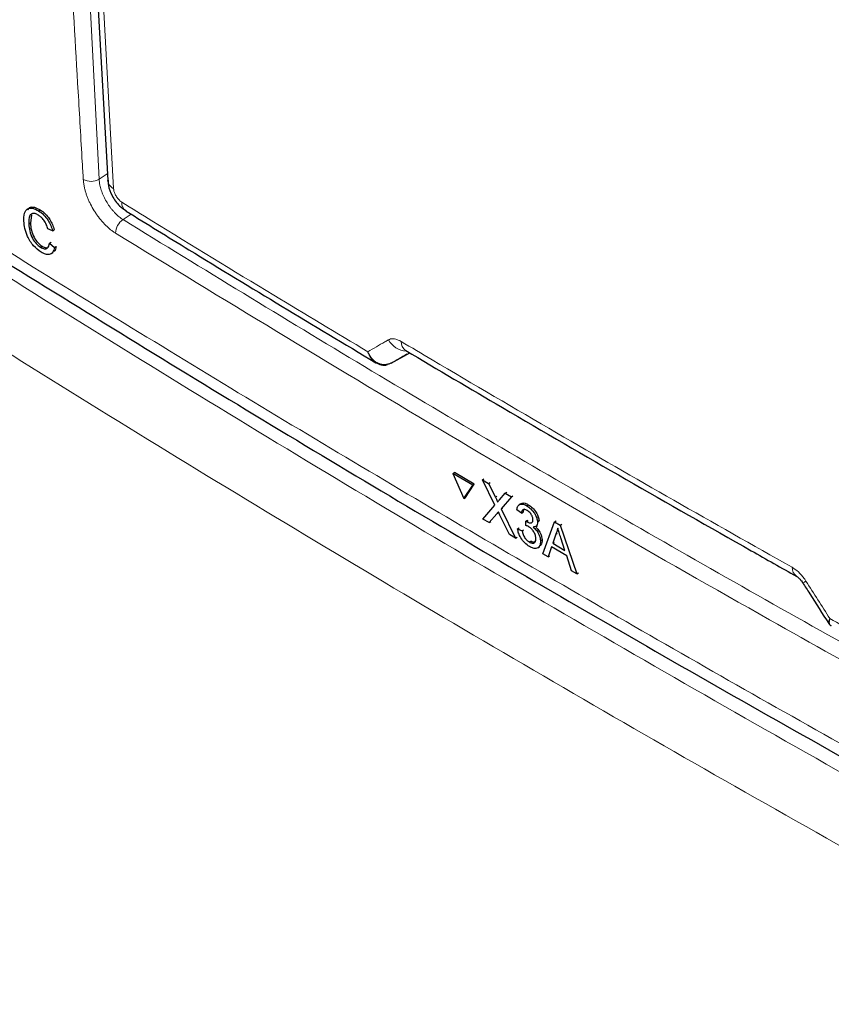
# Paper-space layout 'Blatt2' of a CAD drawing. Header units: millimetres. Extents: x 5 to 418, y 2 to 292.
# Tile 5 of 53: x 99 to 111, y 142 to 157. Entities that reach past the tile are written whole.
import ezdxf

# ---------------------------------------------------------------- set-up
doc = ezdxf.new("R2010")
doc.units = ezdxf.units.MM

psp = doc.layouts.new('Blatt2')

# ---------------------------------------------------------------- linework, layer by layer
at = {"color": 7, "linetype": 'Continuous', "lineweight": 18}
for p, q in [((99.246, 166.521), (99.843, 154.715)), ((99.843, 154.715), (99.967, 154.797)), ((100.327, 154.188), (100.203, 154.107)), ((105.798, 149.938), (105.822, 149.953)), ((105.82, 149.691), (105.843, 149.706))]:
    psp.add_line(p, q, dxfattribs=at)
at = {"color": 7, "linetype": 'Continuous', "lineweight": 25}
for p, q in [((99.345, 166.131), (99.973, 154.702)), ((98.934, 154.24), (98.958, 154.255)), ((98.828, 154.181), (98.811, 154.054)), ((98.786, 154.039), (98.81, 154.054)), ((99.145, 153.939), (99.073, 153.967)), ((99.145, 153.939), (99.17, 153.954)), ((98.962, 153.694), (98.986, 153.708)), ((99.099, 153.754), (99.123, 153.768)), ((99.099, 153.754), (99.173, 153.688)), ((99.173, 153.688), (99.198, 153.703)), ((104.233, 151.954), (104.511, 152.106)), ((104.45, 152.142), (104.451, 152.142)), ((104.233, 151.954), (104.226, 151.95)), ((105.161, 150.293), (105.184, 150.308)), ((105.459, 150.119), (105.161, 150.293)), ((105.161, 150.293), (105.327, 149.917)), ((105.482, 150.134), (105.184, 150.308)), ((105.327, 149.917), (105.459, 150.119)), ((105.351, 149.932), (105.482, 150.134)), ((105.459, 150.119), (105.482, 150.134)), ((105.603, 150.199), (105.627, 150.215)), ((105.792, 149.82), (105.603, 150.199)), ((105.603, 150.199), (105.695, 150.146)), ((105.695, 150.146), (105.719, 150.161)), ((105.695, 150.146), (105.798, 149.938)), ((105.862, 149.901), (105.946, 149.999)), ((106.039, 149.945), (105.884, 149.765)), ((105.946, 149.999), (105.969, 150.014)), ((105.946, 149.999), (106.039, 149.945)), ((106.039, 149.945), (106.062, 149.96)), ((105.327, 149.917), (105.351, 149.932)), ((105.612, 149.611), (105.792, 149.82)), ((106.181, 149.841), (106.155, 149.824)), ((106.27, 149.811), (106.292, 149.826)), ((105.82, 149.691), (105.705, 149.557)), ((106.011, 149.379), (105.867, 149.669)), ((105.884, 149.765), (105.907, 149.78)), ((105.884, 149.765), (106.103, 149.325)), ((106.191, 149.7), (106.121, 149.748)), ((106.191, 149.7), (106.215, 149.715)), ((105.705, 149.557), (105.612, 149.611)), ((105.705, 149.557), (105.728, 149.573)), ((106.255, 149.513), (106.258, 149.579)), ((106.258, 149.579), (106.28, 149.593)), ((106.268, 149.572), (106.29, 149.587)), ((106.405, 149.497), (106.43, 149.514)), ((106.432, 149.568), (106.455, 149.583)), ((106.51, 149.088), (106.688, 149.567)), ((106.688, 149.567), (106.711, 149.582)), ((106.688, 149.567), (106.774, 149.517)), ((106.774, 149.517), (106.797, 149.532)), ((106.774, 149.517), (107.024, 148.788)), ((106.103, 149.325), (106.011, 149.379)), ((106.132, 149.466), (106.154, 149.48)), ((106.132, 149.466), (106.2, 149.433)), ((106.2, 149.433), (106.223, 149.448)), ((106.705, 149.382), (106.66, 149.247)), ((106.705, 149.382), (106.728, 149.397)), ((106.103, 149.325), (106.126, 149.34)), ((106.308, 149.266), (106.33, 149.28)), ((106.476, 149.283), (106.499, 149.298)), ((106.66, 149.247), (106.683, 149.262)), ((106.66, 149.247), (106.844, 149.14)), ((106.844, 149.14), (106.782, 149.329)), ((106.436, 149.179), (106.461, 149.196)), ((106.591, 149.041), (106.51, 149.088)), ((106.641, 149.191), (106.591, 149.041)), ((106.871, 149.057), (106.641, 149.191)), ((106.591, 149.041), (106.614, 149.056)), ((106.944, 148.835), (106.871, 149.057)), ((107.024, 148.788), (106.944, 148.835)), ((107.024, 148.788), (107.048, 148.803))]:
    psp.add_line(p, q, dxfattribs=at)
at = {"color": 7, "linetype": 'Continuous', "lineweight": 18, "flags": 128}
psp.add_lwpolyline([(99.435, 166.001), (99.464, 165.475), (99.579, 163.371), (100.062, 154.573)], dxfattribs=at)
at = {"color": 7, "linetype": 'Continuous', "lineweight": 18}
for centre, radius, start, end in [((99.72, 154.924), 0.242, 241.8654, 300.6211), ((100.14, 154.722), 0.169, 186.7627, 242.4398), ((100.345, 154.367), 0.162, 178.7918, 234.4647), ((100.341, 153.9), 0.249, 123.6038, 179.3326), ((104.486, 152.472), 0.341, 209.8641, 265.9262), ((104.542, 152.273), 0.16, 178.4114, 235.0292), ((110.414, 148.88), 0.157, 177.8387, 236.1943), ((110.381, 148.786), 0.136, 284.6474, 308.0898)]:
    psp.add_arc(centre, radius, start, end, dxfattribs=at)
psp.add_ellipse((328.57, 275.541), major_axis=(295.049, 166.185), ratio=0.010893, start_param=2.427244, end_param=2.428475, dxfattribs=at)
for points, knots in [([(99.606, 154.71), (99.601, 154.798), (99.575, 155.236), (99.468, 157.078), (99.23, 161.239), (99.078, 165.09), (98.982, 167.521)], [0, 0, 0, 0, 0.020653, 0.103267, 0.433722, 1, 1, 1, 1]), ([(94.263, 156.303), (94.559, 156.112), (96.037, 155.16), (98.731, 153.461), (102.386, 151.225), (106.106, 149.02), (109.889, 146.844), (113.72, 144.71), (117.593, 142.613), (120.213, 141.248), (121.524, 140.566)], [0, 0, 0, 0, 0.034565, 0.172831, 0.311096, 0.449399, 0.587812, 0.726262, 0.863113, 1, 1, 1, 1]), ([(94.618, 155.714), (95.934, 154.866), (98.771, 153.041), (103.243, 150.298), (108.02, 147.48), (112.901, 144.722), (117.648, 142.142), (120.808, 140.507), (122.273, 139.748)], [0, 0, 0, 0, 0.150956, 0.32539, 0.499897, 0.674431, 0.849037, 1, 1, 1, 1]), ([(121.839, 138.883), (120.371, 139.643), (117.206, 141.281), (112.449, 143.867), (107.56, 146.63), (102.773, 149.454), (98.291, 152.201), (95.448, 154.031), (94.129, 154.88)], [0, 0, 0, 0, 0.150964, 0.325497, 0.500104, 0.674538, 0.849044, 1, 1, 1, 1]), ([(100.092, 153.903), (100.08, 153.911), (100.054, 153.927), (100.016, 153.956), (99.978, 153.989), (99.94, 154.025), (99.891, 154.076), (99.844, 154.133), (99.801, 154.194), (99.76, 154.256), (99.723, 154.322), (99.691, 154.389), (99.67, 154.439), (99.651, 154.489), (99.636, 154.539), (99.625, 154.583), (99.615, 154.63), (99.609, 154.671), (99.607, 154.7), (99.606, 154.71)], [0, 0, 0, 0, 0.052809, 0.105984, 0.160315, 0.215046, 0.26785, 0.375252, 0.429977, 0.48279, 0.590209, 0.644944, 0.697763, 0.750948, 0.805291, 0.860034, 0.894769, 0.964736, 1, 1, 1, 1]), ([(99.843, 154.715), (99.844, 154.701), (99.847, 154.671), (99.854, 154.628), (99.864, 154.588), (99.876, 154.55), (99.889, 154.512), (99.905, 154.474), (99.928, 154.424), (99.956, 154.374), (99.986, 154.327), (100.01, 154.293), (100.035, 154.26), (100.062, 154.229), (100.089, 154.2), (100.117, 154.173), (100.145, 154.148), (100.174, 154.126), (100.194, 154.113), (100.203, 154.107)], [0, 0, 0, 0, 0.069713, 0.139953, 0.192778, 0.245969, 0.300317, 0.355064, 0.407878, 0.515297, 0.570032, 0.623019, 0.676377, 0.730308, 0.785024, 0.838007, 0.89136, 0.945287, 1, 1, 1, 1]), ([(100.062, 154.573), (100.064, 154.557), (100.068, 154.526), (100.09, 154.474), (100.12, 154.427), (100.153, 154.391), (100.175, 154.376), (100.183, 154.371)], [0, 0, 0, 0, 0.214751, 0.429579, 0.643815, 0.857551, 1, 1, 1, 1]), ([(100.183, 154.371), (100.335, 154.277), (101.093, 153.809), (102.323, 153.058), (103.411, 152.406), (103.882, 152.124)], [0, 0, 0, 0, 0.124102, 0.620516, 1, 1, 1, 1]), ([(100.203, 154.107), (101.408, 153.369), (103.817, 151.893), (107.51, 149.73), (111.255, 147.599), (113.802, 146.214), (115.076, 145.521)], [0, 0, 0, 0, 0.24984, 0.499744, 0.74984, 1, 1, 1, 1]), ([(114.972, 145.313), (114.891, 145.356), (114.486, 145.575), (112.79, 146.494), (109.504, 148.316), (104.93, 150.95), (101.705, 152.918), (100.092, 153.903)], [0, 0, 0, 0, 0.015838, 0.079188, 0.332598, 0.666223, 1, 1, 1, 1]), ([(104.19, 152.302), (104.201, 152.307), (104.223, 152.317), (104.262, 152.32), (104.305, 152.313), (104.341, 152.299), (104.367, 152.286), (104.377, 152.281), (104.382, 152.278)], [0, 0, 0, 0, 0.211522, 0.42916, 0.640752, 0.858493, 0.929137, 1, 1, 1, 1]), ([(103.882, 152.124), (103.968, 152.173), (104.07, 152.232), (104.173, 152.292), (104.19, 152.302)], [0, 0, 0, 0, 0.830622, 1, 1, 1, 1]), ([(104.382, 152.278), (104.537, 152.186), (105.312, 151.726), (106.675, 150.929), (108.478, 149.89), (109.664, 149.221), (110.257, 148.886)], [0, 0, 0, 0, 0.080242, 0.401212, 0.700595, 1, 1, 1, 1]), ([(104.003, 151.958), (104.002, 151.958), (103.971, 151.968), (103.933, 152.016), (103.901, 152.072), (103.888, 152.105), (103.884, 152.118), (103.883, 152.123), (103.882, 152.124)], [0, 0, 0, 0, 0.015218, 0.524033, 0.821024, 0.930088, 0.990403, 1, 1, 1, 1]), ([(110.257, 148.886), (110.289, 148.865), (110.354, 148.822), (110.424, 148.742), (110.457, 148.692), (110.465, 148.68)], [0, 0, 0, 0, 0.428233, 0.856338, 1, 1, 1, 1]), ([(110.465, 148.68), (110.585, 148.492), (110.705, 148.304), (110.825, 148.117), (110.825, 148.116)], [0, 0, 0, 0, 0.996046, 1, 1, 1, 1]), ([(110.825, 148.116), (110.825, 148.115), (110.824, 148.114), (110.823, 148.111), (110.819, 148.103), (110.81, 148.084), (110.801, 148.057), (110.809, 148.048), (110.812, 148.044)], [0, 0, 0, 0, 0.011866, 0.036302, 0.092486, 0.236969, 0.635179, 1, 1, 1, 1]), ([(110.825, 148.116), (110.825, 148.115), (110.825, 148.114), (110.824, 148.11), (110.822, 148.104), (110.82, 148.096), (110.818, 148.086), (110.817, 148.076), (110.816, 148.066), (110.816, 148.056), (110.817, 148.048), (110.818, 148.041), (110.82, 148.035), (110.822, 148.03), (110.825, 148.025), (110.828, 148.02), (110.831, 148.017), (110.832, 148.016)], [0, 0, 0, 0, 0.010752, 0.032903, 0.083825, 0.149261, 0.2148, 0.304521, 0.394509, 0.485325, 0.576424, 0.64603, 0.715898, 0.785899, 0.856167, 0.928009, 1, 1, 1, 1]), ([(110.825, 148.116), (110.959, 148.041), (111.731, 147.61), (113.026, 146.896), (114.198, 146.261), (114.72, 145.978)], [0, 0, 0, 0, 0.10352, 0.599934, 1, 1, 1, 1])]:
    psp.add_open_spline(points, degree=3, knots=knots, dxfattribs=at)
at = {"color": 7, "linetype": 'Continuous', "lineweight": 25}
for points, knots in [([(94.402, 156.036), (94.464, 155.996), (95.816, 155.108), (98.528, 153.407), (102.543, 150.94), (106.636, 148.519), (110.794, 146.139), (115.026, 143.802), (118.649, 141.856), (120.89, 140.704), (121.67, 140.303)], [0, 0, 0, 0, 0.007316, 0.159791, 0.31208, 0.464128, 0.615833, 0.767297, 0.919011, 1, 1, 1, 1]), ([(99.979, 154.702), (99.979, 154.675), (99.98, 154.595), (100.039, 154.458), (100.131, 154.319), (100.219, 154.263), (100.254, 154.24)], [0, 0, 0, 0, 0.1452498, 0.4354179, 0.7735879, 1, 1, 1, 1]), ([(98.713, 154.085), (98.713, 154.127), (98.713, 154.21), (98.765, 154.281), (98.846, 154.286), (98.904, 154.256), (98.934, 154.24)], [0, 0, 0, 0, 0.2804925, 0.5595697, 0.7796153, 1, 1, 1, 1]), ([(98.776, 154.256), (98.783, 154.268), (98.802, 154.302), (98.872, 154.299), (98.929, 154.27), (98.958, 154.255)], [0, 0, 0, 0, 0.222773, 0.611088, 1, 1, 1, 1]), ([(98.934, 154.24), (98.959, 154.222), (99.011, 154.186), (99.076, 154.103), (99.121, 154.018), (99.137, 153.965), (99.145, 153.939)], [0, 0, 0, 0, 0.280081, 0.559449, 0.779549, 1, 1, 1, 1]), ([(98.958, 154.255), (98.984, 154.237), (99.035, 154.201), (99.1, 154.118), (99.146, 154.032), (99.162, 153.98), (99.17, 153.954)], [0, 0, 0, 0, 0.280081, 0.559449, 0.779549, 1, 1, 1, 1]), ([(100.251, 154.235), (100.565, 154.041), (101.804, 153.277), (103.062, 152.522), (104.002, 151.958)], [0, 0, 0, 0, 0.253249, 1, 1, 1, 1]), ([(98.934, 154.173), (98.916, 154.183), (98.88, 154.203), (98.832, 154.201), (98.787, 154.158), (98.786, 154.088), (98.786, 154.039)], [0, 0, 0, 0, 0.187223, 0.373906, 0.560736, 1, 1, 1, 1]), ([(99.073, 153.967), (99.066, 153.989), (99.052, 154.034), (99.017, 154.097), (98.975, 154.145), (98.948, 154.164), (98.934, 154.173)], [0, 0, 0, 0, 0.280553, 0.559739, 0.779654, 1, 1, 1, 1]), ([(98.973, 153.62), (98.934, 153.647), (98.856, 153.702), (98.768, 153.846), (98.726, 153.976), (98.717, 154.048), (98.713, 154.085)], [0, 0, 0, 0, 0.2799551, 0.5580876, 0.7789116, 1, 1, 1, 1]), ([(98.786, 154.039), (98.79, 154.006), (98.796, 153.939), (98.832, 153.834), (98.896, 153.744), (98.94, 153.71), (98.962, 153.694)], [0, 0, 0, 0, 0.281245, 0.560716, 0.780138, 1, 1, 1, 1]), ([(98.811, 154.054), (98.814, 154.021), (98.821, 153.954), (98.857, 153.848), (98.92, 153.758), (98.964, 153.725), (98.987, 153.708)], [0, 0, 0, 0, 0.281245, 0.560716, 0.780138, 1, 1, 1, 1]), ([(98.962, 153.694), (98.982, 153.683), (99.022, 153.663), (99.079, 153.676), (99.091, 153.724), (99.099, 153.754)], [0, 0, 0, 0, 0.280711, 0.560905, 1, 1, 1, 1]), ([(99.173, 153.688), (99.167, 153.662), (99.153, 153.611), (99.102, 153.578), (99.039, 153.583), (98.995, 153.607), (98.973, 153.62)], [0, 0, 0, 0, 0.280256, 0.559546, 0.779589, 1, 1, 1, 1]), ([(98.987, 153.708), (99.007, 153.697), (99.037, 153.679), (99.058, 153.687), (99.065, 153.689)], [0, 0, 0, 0, 0.692443, 1, 1, 1, 1]), ([(99.198, 153.703), (99.193, 153.674), (99.189, 153.643), (99.17, 153.632), (99.169, 153.631)], [0, 0, 0, 0, 0.9425194, 1, 1, 1, 1]), ([(104.226, 151.95), (104.219, 151.947), (104.206, 151.941), (104.185, 151.934), (104.162, 151.929), (104.139, 151.927), (104.116, 151.927), (104.092, 151.93), (104.068, 151.935), (104.044, 151.944), (104.021, 151.955), (103.998, 151.97), (103.977, 151.986), (103.956, 152.006), (103.936, 152.028), (103.917, 152.055), (103.901, 152.082), (103.89, 152.105), (103.885, 152.118), (103.883, 152.123), (103.882, 152.124)], [0, 0, 0, 0, 0.049906, 0.104867, 0.16026, 0.217005, 0.27421, 0.333275, 0.392835, 0.453937, 0.515558, 0.576982, 0.638904, 0.702377, 0.766374, 0.838919, 0.912219, 0.965711, 0.995292, 1, 1, 1, 1]), ([(104.451, 152.142), (104.934, 151.856), (106.647, 150.844), (108.61, 149.716), (110.098, 148.878), (110.326, 148.75)], [0, 0, 0, 0, 0.250003, 0.885128, 1, 1, 1, 1]), ([(104.004, 151.959), (104.029, 151.947), (104.082, 151.922), (104.148, 151.918), (104.178, 151.932), (104.179, 151.933)], [0, 0, 0, 0, 0.469812, 0.975341, 1, 1, 1, 1]), ([(105.798, 149.938), (105.805, 149.924), (105.814, 149.905), (105.826, 149.88), (105.829, 149.869), (105.83, 149.864)], [0, 0, 0, 0, 0.561277, 0.781763, 1, 1, 1, 1]), ([(105.83, 149.864), (105.836, 149.871), (105.846, 149.883), (105.857, 149.896), (105.862, 149.901)], [0, 0, 0, 0, 0.56, 1, 1, 1, 1]), ([(106.121, 149.748), (106.125, 149.768), (106.133, 149.809), (106.171, 149.838), (106.219, 149.837), (106.253, 149.819), (106.27, 149.811)], [0, 0, 0, 0, 0.280253, 0.559523, 0.779592, 1, 1, 1, 1]), ([(106.185, 149.837), (106.19, 149.842), (106.204, 149.855), (106.244, 149.851), (106.277, 149.834), (106.293, 149.826)], [0, 0, 0, 0, 0.2012, 0.600294, 1, 1, 1, 1]), ([(106.27, 149.811), (106.291, 149.796), (106.334, 149.766), (106.389, 149.699), (106.423, 149.628), (106.429, 149.588), (106.432, 149.568)], [0, 0, 0, 0, 0.2801842, 0.5598553, 0.7799999, 1, 1, 1, 1]), ([(106.293, 149.826), (106.315, 149.811), (106.358, 149.782), (106.412, 149.714), (106.447, 149.643), (106.453, 149.603), (106.456, 149.583)], [0, 0, 0, 0, 0.280184, 0.559855, 0.78, 1, 1, 1, 1]), ([(105.843, 149.718), (105.839, 149.713), (105.831, 149.704), (105.823, 149.695), (105.82, 149.691)], [0, 0, 0, 0, 0.5600016, 1, 1, 1, 1]), ([(105.867, 149.669), (105.863, 149.678), (105.855, 149.694), (105.846, 149.71), (105.843, 149.718)], [0, 0, 0, 0, 0.56, 1, 1, 1, 1]), ([(106.276, 149.74), (106.264, 149.746), (106.238, 149.758), (106.21, 149.751), (106.195, 149.729), (106.192, 149.71), (106.191, 149.7)], [0, 0, 0, 0, 0.280001, 0.559131, 0.77932, 1, 1, 1, 1]), ([(106.237, 149.763), (106.236, 149.763), (106.227, 149.761), (106.22, 149.743), (106.216, 149.725), (106.215, 149.715)], [0, 0, 0, 0, 0.054992, 0.52697, 1, 1, 1, 1]), ([(106.363, 149.606), (106.361, 149.62), (106.357, 149.648), (106.333, 149.69), (106.304, 149.722), (106.285, 149.734), (106.276, 149.74)], [0, 0, 0, 0, 0.27946, 0.5589523, 0.7792553, 1, 1, 1, 1]), ([(106.299, 149.495), (106.291, 149.5), (106.276, 149.507), (106.261, 149.511), (106.255, 149.513)], [0, 0, 0, 0, 0.559772, 1, 1, 1, 1]), ([(106.258, 149.579), (106.26, 149.577), (106.263, 149.575), (106.266, 149.573), (106.268, 149.572)], [0, 0, 0, 0, 0.560003, 1, 1, 1, 1]), ([(106.268, 149.572), (106.281, 149.565), (106.309, 149.552), (106.343, 149.551), (106.363, 149.571), (106.363, 149.594), (106.363, 149.606)], [0, 0, 0, 0, 0.28068, 0.560951, 0.780057, 1, 1, 1, 1]), ([(106.432, 149.568), (106.432, 149.554), (106.431, 149.527), (106.411, 149.494), (106.383, 149.492), (106.366, 149.491)], [0, 0, 0, 0, 0.280496, 0.561003, 1, 1, 1, 1]), ([(106.31, 149.197), (106.286, 149.213), (106.239, 149.246), (106.181, 149.322), (106.144, 149.399), (106.136, 149.443), (106.132, 149.466)], [0, 0, 0, 0, 0.279911, 0.559249, 0.779476, 1, 1, 1, 1]), ([(106.2, 149.433), (106.205, 149.415), (106.214, 149.38), (106.239, 149.328), (106.274, 149.288), (106.297, 149.273), (106.308, 149.266)], [0, 0, 0, 0, 0.280881, 0.560073, 0.779653, 1, 1, 1, 1]), ([(106.407, 149.324), (106.405, 149.342), (106.399, 149.377), (106.37, 149.431), (106.335, 149.472), (106.311, 149.487), (106.299, 149.495)], [0, 0, 0, 0, 0.279747, 0.559171, 0.779444, 1, 1, 1, 1]), ([(106.366, 149.491), (106.383, 149.476), (106.416, 149.445), (106.452, 149.385), (106.471, 149.329), (106.475, 149.298), (106.476, 149.283)], [0, 0, 0, 0, 0.279807, 0.559185, 0.779408, 1, 1, 1, 1]), ([(106.409, 149.487), (106.419, 149.477), (106.445, 149.452), (106.475, 149.4), (106.495, 149.345), (106.498, 149.314), (106.5, 149.298)], [0, 0, 0, 0, 0.18872, 0.503433, 0.751509, 1, 1, 1, 1]), ([(106.735, 149.472), (106.731, 149.454), (106.724, 149.421), (106.711, 149.394), (106.705, 149.382)], [0, 0, 0, 0, 0.559915, 1, 1, 1, 1]), ([(106.782, 149.329), (106.773, 149.356), (106.758, 149.404), (106.742, 149.451), (106.735, 149.472)], [0, 0, 0, 0, 0.560002, 1, 1, 1, 1]), ([(106.308, 149.266), (106.324, 149.258), (106.355, 149.243), (106.389, 149.255), (106.407, 149.284), (106.407, 149.311), (106.407, 149.324)], [0, 0, 0, 0, 0.279883, 0.558993, 0.779319, 1, 1, 1, 1]), ([(106.476, 149.283), (106.475, 149.256), (106.472, 149.202), (106.427, 149.168), (106.37, 149.167), (106.33, 149.187), (106.31, 149.197)], [0, 0, 0, 0, 0.279401, 0.559064, 0.779378, 1, 1, 1, 1]), ([(106.332, 149.281), (106.348, 149.273), (106.377, 149.258), (106.397, 149.268), (106.405, 149.273)], [0, 0, 0, 0, 0.556828, 1, 1, 1, 1]), ([(106.5, 149.298), (106.499, 149.27), (106.498, 149.224), (106.47, 149.207), (106.459, 149.201)], [0, 0, 0, 0, 0.606083, 1, 1, 1, 1]), ([(110.327, 148.749), (110.327, 148.749), (110.33, 148.748), (110.347, 148.736), (110.37, 148.714), (110.396, 148.685), (110.409, 148.664), (110.415, 148.655)], [0, 0, 0, 0, 0.088719, 0.325385, 0.55699, 0.815514, 1, 1, 1, 1]), ([(110.416, 148.655), (110.451, 148.6), (110.582, 148.395), (110.712, 148.19), (110.808, 148.041)], [0, 0, 0, 0, 0.269026, 1, 1, 1, 1]), ([(110.81, 148.042), (110.816, 148.032), (110.824, 148.018), (110.838, 148.013), (110.842, 148.011)], [0, 0, 0, 0, 0.734864, 1, 1, 1, 1]), ([(110.832, 148.016), (110.834, 148.015), (110.836, 148.012), (110.839, 148.01), (110.841, 148.009)], [0, 0, 0, 0, 0.518482, 1, 1, 1, 1])]:
    psp.add_open_spline(points, degree=3, knots=knots, dxfattribs=at)

doc.saveas('drawing.dxf')
